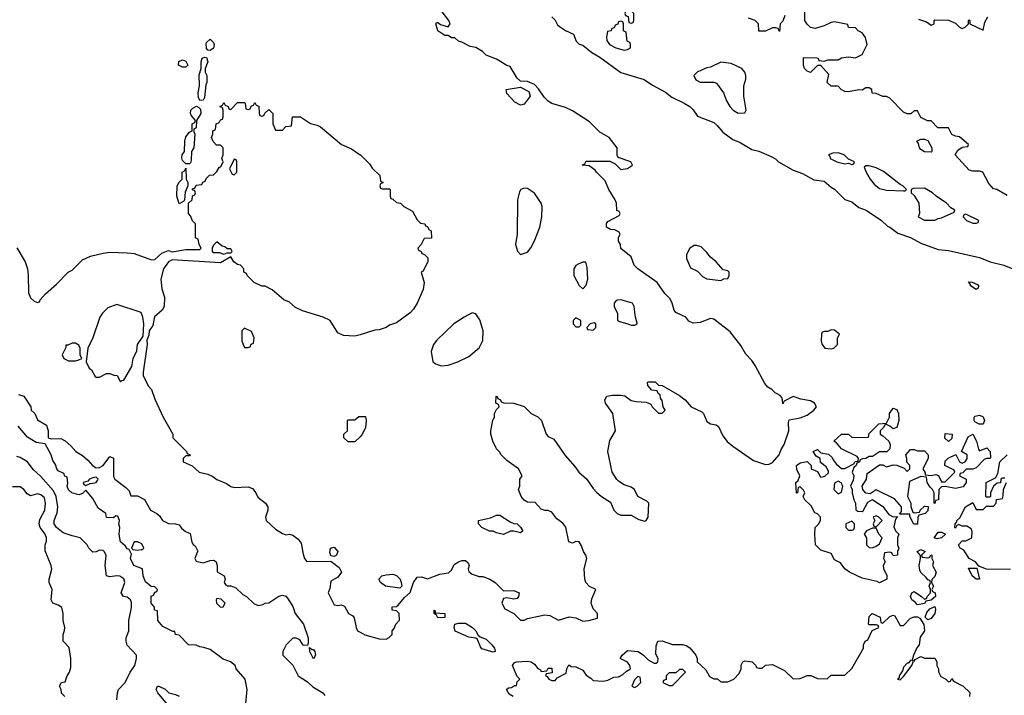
# Model space of a CAD drawing. Header units: inches. Extents: x 2671394 to 2765652, y 830470 to 955458.
# Tile 157 of 256: x 2678027 to 2683733, y 901696 to 905614. Entities that reach past the tile are written whole.
import ezdxf

# ---------------------------------------------------------------- set-up
doc = ezdxf.new("R2010")
doc.units = ezdxf.units.IN
doc.header["$MEASUREMENT"] = 0
doc.layers.add('C6970', color=7, linetype='Continuous')
doc.layers.add('C6980', color=7, linetype='Continuous')

msp = doc.modelspace()

# ---------------------------------------------------------------- linework, layer by layer
at = {"layer": 'C6970', "color": 2}
for points, elevation in [([(2679130, 905435.3), (2679118, 905438), (2679110, 905446), (2679106.8, 905473.2), (2679110, 905482), (2679130, 905502), (2679150, 905482), (2679153.4, 905470), (2679150, 905448.7)], 18), ([(2678970, 905338), (2678948, 905350), (2678948.9, 905371.1), (2678970, 905382), (2678990, 905374), (2679002, 905350), (2678990, 905338)], 18), ([(2679070, 905146), (2679063.1, 905163.1), (2679061.2, 905190), (2679069.4, 905230.6), (2679066, 905294), (2679078, 905330), (2679079, 905370), (2679084, 905390), (2679096.9, 905396.9), (2679110, 905394), (2679118, 905370), (2679102, 905330), (2679102, 905310), (2679110.6, 905290.6), (2679110.8, 905250), (2679104.7, 905235.3), (2679097.3, 905162.7), (2679090, 905148)], 18), ([(2678990, 904778), (2678983.1, 904783.1), (2678970, 904798), (2678966.3, 904813.7), (2678969.3, 904830.7), (2678982, 904850), (2678984, 904910), (2678990, 904934), (2679010, 904962), (2679026, 904970), (2679026, 905010), (2679042, 905018), (2679046, 905030), (2679020.9, 905060.9), (2679017.2, 905070), (2679019, 905090), (2679030, 905101), (2679051.6, 905111.6), (2679065.4, 905105.4), (2679074.8, 905094.8), (2679076, 905070), (2679052, 905030), (2679050, 904986), (2679038, 904982), (2679034, 904970), (2679042, 904950), (2679036, 904870), (2679022, 904850), (2679019.8, 904800.2), (2679016, 904784), (2679010, 904778)], 18), ([(2679270, 904806), (2679242, 904750), (2679258, 904718), (2679270, 904714), (2679286, 904730), (2679286, 904790), (2679282, 904802)], 18), ([(2678950, 904546), (2678938, 904590), (2678939, 904650), (2678950, 904672), (2678968, 904690), (2678968, 904730), (2678982, 904738), (2678990, 904754), (2678992, 904690), (2679002, 904670), (2679002, 904650), (2678986.4, 904613.6), (2678982, 904570), (2678978, 904562)], 18), ([(2679170, 904326), (2679150, 904306), (2679142, 904290), (2679142, 904270), (2679150, 904264.7), (2679183.6, 904263.6), (2679210, 904254), (2679230, 904262), (2679250, 904262), (2679258, 904270), (2679250, 904286), (2679230, 904286), (2679216.4, 904296.4), (2679200.4, 904300.4)], 18), ([(2678590, 903962), (2678536.9, 903943.1), (2678507.1, 903912.9), (2678492, 903890), (2678450.7, 903769.3), (2678422, 903710), (2678412, 903630), (2678430, 903594), (2678443.6, 903583.6), (2678464.7, 903544.7), (2678470, 903542), (2678490, 903542), (2678530, 903562), (2678550, 903562), (2678572.7, 903552.7), (2678591.1, 903551.1), (2678610, 903514), (2678618, 903522), (2678630, 903524.7), (2678677.2, 903602.8), (2678685.1, 903650), (2678705.8, 903694.2), (2678710, 903731), (2678742, 903778), (2678745.6, 903850), (2678740.9, 903890), (2678730, 903915.3)], 18), ([(2679330, 903826), (2679314, 903810), (2679314, 903750), (2679330, 903714), (2679350, 903714), (2679362, 903718), (2679367.3, 903732.7), (2679382, 903738), (2679386, 903770), (2679370, 903806)], 22), ([(2678350, 903738), (2678330, 903738), (2678306, 903726), (2678294, 903726), (2678294, 903714), (2678272, 903670), (2678282, 903650), (2678310, 903636), (2678350, 903636), (2678370, 903642), (2678386, 903650), (2678378, 903670), (2678378, 903710), (2678370, 903726)], 18), ([(2678470, 902961.2), (2678450, 902958), (2678431.3, 902950), (2678422, 902938), (2678394, 902930), (2678398, 902918), (2678410, 902914), (2678434.6, 902925.4), (2678450, 902926.8), (2678470, 902931.3), (2678478, 902942), (2678481.2, 902950)], 14), ([(2678710, 902586), (2678690, 902586), (2678674, 902550), (2678682, 902542), (2678710, 902538), (2678730, 902542), (2678738, 902542), (2678746, 902550), (2678734.6, 902574.6)], 14), ([(2679850, 902502), (2679830, 902506), (2679824, 902524), (2679829, 902550), (2679850, 902556), (2679871, 902530), (2679862, 902510)], 18), ([(2679170, 902258), (2679166, 902250), (2679167.3, 902230), (2679190, 902206.8), (2679206, 902210), (2679218, 902230), (2679193.6, 902253.6)], 14), ([(2679722, 901962), (2679730, 901962), (2679738, 901950), (2679742, 901930), (2679730, 901908.7), (2679708, 901950), (2679706, 901974)], 14)]:
    msp.add_lwpolyline(points, close=True, dxfattribs=dict(at, elevation=elevation))
for points, elevation in [([(2678010, 904292), (2678058, 904210), (2678071.3, 904170), (2678076, 904130), (2678078, 904030), (2678090, 904002), (2678110, 903982), (2678130, 903974), (2678142, 903978), (2678146, 903990), (2678176.4, 904023.6), (2678240.4, 904079.6), (2678308, 904150), (2678330, 904162), (2678390, 904222), (2678438, 904242), (2678510, 904261), (2678550, 904266), (2678650, 904262.8), (2678690, 904258.8), (2678790, 904221), (2678810, 904222.8), (2678850, 904260.5), (2678890, 904276), (2678910, 904267.3), (2678990, 904282), (2679070, 904282), (2679078, 904290), (2679066, 904310), (2679062, 904342), (2679046, 904350), (2679046, 904430), (2679027.3, 904447.3), (2679016.4, 904476.4), (2679006, 904490), (2679006, 904550), (2679026, 904570), (2679027.3, 904592.7), (2679042, 904598), (2679046, 904610), (2679042, 904622), (2679027.3, 904627.3), (2679027.3, 904632.7), (2679042, 904638), (2679050, 904654), (2679082, 904658), (2679087.3, 904672.7), (2679102, 904678), (2679107.3, 904692.7), (2679127.3, 904712.7), (2679150, 904714), (2679170, 904734), (2679183.1, 904756.9), (2679195.3, 904764.7), (2679206, 904790), (2679198, 904810), (2679206, 904830), (2679206, 904870), (2679190, 904886), (2679167.3, 904887.3), (2679147.3, 904907.3), (2679138, 904930), (2679146, 904950), (2679146, 904970), (2679162, 904978), (2679166, 905010), (2679182, 905018), (2679190, 905034), (2679202, 905038), (2679206, 905050), (2679206, 905090), (2679202, 905102), (2679186, 905110), (2679202, 905118), (2679210, 905134), (2679218, 905118), (2679234, 905110), (2679238, 905098), (2679250, 905094), (2679290, 905134), (2679330, 905134), (2679334, 905130), (2679338, 905098), (2679350, 905094), (2679362, 905098), (2679367.3, 905112.7), (2679382, 905118), (2679390, 905134), (2679398, 905118), (2679412.7, 905112.7), (2679414, 905070), (2679418, 905058), (2679430, 905054), (2679442, 905058), (2679447.3, 905072.7), (2679470, 905094), (2679494, 905070), (2679494, 905010), (2679510, 904974), (2679550, 904974), (2679570, 904994), (2679602, 904998), (2679608.4, 905051.6), (2679654, 905050), (2679711.3, 905011.3), (2679750, 905002), (2679770, 904992), (2679891.1, 904891.1), (2679950, 904864.7), (2680000, 904831.3)], 18), ([(2680000, 903787.5), (2679970, 903778), (2679903.1, 903783.1), (2679870, 903798), (2679826, 903870), (2679786, 903890), (2679666.3, 903926.3), (2679625.6, 903945.6), (2679590, 903975.3), (2679558, 903990), (2679490, 904048), (2679450, 904068), (2679430, 904068), (2679386, 904090), (2679346, 904130), (2679342, 904142), (2679326, 904150), (2679326, 904170), (2679306, 904190), (2679290, 904194), (2679268, 904210), (2679250, 904238), (2679190, 904204), (2678910, 904221.2), (2678890, 904209.6), (2678860.5, 904170), (2678844.9, 904110), (2678850, 904054), (2678865.4, 904005.4), (2678864.7, 903950), (2678852, 903930), (2678808.2, 903891.8), (2678798.4, 903841.6), (2678777.3, 903810), (2678775.2, 903784.8), (2678764, 903756), (2678766, 903730), (2678742, 903570), (2678742, 903550), (2678772, 903490), (2678791.3, 903470), (2678810, 903414), (2678858, 903310), (2678914, 903210), (2678914, 903190), (2678994, 903110), (2678998, 903098), (2679014, 903090), (2679010, 903086), (2678990, 903086), (2678974, 903070), (2678974, 903050), (2679026.8, 903026.8), (2679066, 902990), (2679118, 902978), (2679145.5, 902965.5), (2679170, 902947.3), (2679224.5, 902924.5), (2679250, 902907.3), (2679270, 902901), (2679350, 902906), (2679375.9, 902895.9), (2679396, 902870), (2679406, 902846), (2679450.7, 902810.7), (2679464.7, 902790), (2679464.7, 902770), (2679451, 902730), (2679456, 902710), (2679510, 902660.7), (2679550, 902634.8), (2679570, 902626.8), (2679590, 902631.3), (2679610, 902624.7), (2679641.4, 902601.4), (2679658, 902578), (2679670, 902514), (2679678, 902490), (2679690, 902472), (2679830, 902474), (2679878, 902438), (2679891.3, 902410), (2679870, 902382), (2679830, 902358), (2679823.6, 902316.4), (2679814, 902290), (2679850, 902222), (2679870, 902218), (2679890, 902222), (2679910, 902214), (2679931.6, 902171.6), (2679956.9, 902156.9), (2679965.4, 902145.4), (2679976, 902090), (2679984.7, 902070), (2680000, 902062)], 18), ([(2678019.8, 903439.8), (2678050.8, 903430.8), (2678092, 903370), (2678094, 903350), (2678114, 903330), (2678130, 903294), (2678182, 903262), (2678191, 903231), (2678192, 903190), (2678210, 903184), (2678264.7, 903184.7), (2678290, 903172), (2678323.6, 903143.6), (2678352, 903110), (2678390, 903086.8), (2678420.9, 903060.9), (2678449, 903029), (2678470, 903014.9), (2678490, 903018.4), (2678511.2, 903028.8), (2678550, 903081), (2678570, 903071.3), (2678570, 902964.7), (2678577.3, 902950), (2678642, 902902), (2678662, 902882), (2678670, 902854), (2678710, 902854), (2678750, 902831.3), (2678784.7, 902770), (2678822, 902750), (2678836.9, 902736.9), (2678854, 902710), (2678890, 902692), (2678928.9, 902691.1), (2678950, 902684.7), (2678964.9, 902664.9), (2678986.8, 902646.8), (2679014.8, 902634.8), (2679023.6, 902583.6), (2679031.3, 902571.3), (2679043.6, 902563.6), (2679056.9, 902536.9), (2679058, 902530), (2679042, 902490), (2679050, 902474), (2679090, 902464.7), (2679130, 902478.8), (2679150, 902481), (2679156.8, 902476.8), (2679164.7, 902470), (2679171, 902450), (2679172, 902412), (2679212, 902390), (2679218, 902370), (2679212, 902350), (2679219.6, 902339.6), (2679231.3, 902331.3), (2679250, 902331), (2679279.1, 902319.1), (2679320.7, 902280.7), (2679342, 902270), (2679386.4, 902226.4), (2679410, 902218), (2679436.4, 902223.6), (2679450, 902231.3), (2679470, 902232), (2679529.2, 902270.8), (2679550, 902278), (2679570, 902272), (2679579.8, 902259.8), (2679610.6, 902210.6), (2679624, 902170), (2679670.8, 902110), (2679698, 902030), (2679698, 902002), (2679694, 901986), (2679670, 901988), (2679650, 902018), (2679630, 902028), (2679610, 902028), (2679572, 901990), (2679552, 901950), (2679552, 901930), (2679610.6, 901870.6), (2679641, 901810), (2679694.4, 901774.4), (2679725.9, 901745.8), (2679782.8, 901710), (2679795.9, 901695.9)], 14), ([(2680000, 903196), (2679970, 903166), (2679930, 903166), (2679906, 903190), (2679906, 903210), (2679926, 903230), (2679926, 903290), (2679930, 903294), (2679970, 903294), (2679992.7, 903312.7), (2680000, 903312.9)], 18), ([(2679338, 901650), (2679345.2, 901730), (2679332.7, 901790), (2679282, 901850), (2679275.3, 901870), (2679248, 901890), (2679206.8, 901906.8), (2679130, 901962), (2679094.6, 901974.6), (2679070, 901978), (2679050, 901988), (2679006, 901990), (2678950, 902046), (2678928.9, 902048.9), (2678926, 902066), (2678914, 902066), (2678856.4, 902096.4), (2678828, 902130), (2678826, 902186), (2678808, 902190), (2678807.3, 902207.3), (2678788.7, 902230), (2678788.7, 902271.3), (2678802, 902278), (2678810, 902294), (2678822, 902298), (2678826, 902310), (2678810, 902326), (2678788.4, 902328.4), (2678755.3, 902355.3), (2678742, 902390), (2678738, 902430), (2678688, 902450), (2678668.7, 902490), (2678675.3, 902515.3), (2678662, 902542), (2678650, 902546), (2678640.4, 902560.4), (2678610, 902586), (2678604, 902630), (2678608, 902670), (2678602, 902690), (2678606, 902710), (2678595.3, 902735.3), (2678583.6, 902736.4), (2678570, 902726), (2678530, 902728), (2678526, 902750), (2678482, 902782), (2678450, 902838), (2678410, 902886), (2678390, 902866), (2678370, 902858), (2678328, 902870), (2678310, 902888), (2678302, 902910), (2678306, 902926), (2678302, 902962), (2678288, 902968), (2678282, 902982), (2678250, 902998), (2678242, 903010), (2678234, 903034), (2678218, 903058), (2678209.2, 903090), (2678174.5, 903154.5), (2678123.1, 903163.1), (2678072.8, 903192.8), (2678017.7, 903257.7)], 14), ([(2678589.3, 901670), (2678593.2, 901710), (2678599, 901730), (2678637.2, 901770), (2678666, 901830), (2678693.2, 901870), (2678704, 901910), (2678704, 901930), (2678650, 901988), (2678644, 902010), (2678643.7, 902030), (2678658.4, 902070), (2678658.4, 902130), (2678673.9, 902206.1), (2678674.1, 902234.2), (2678669, 902250), (2678650, 902265.2), (2678628, 902270), (2678615.3, 902290), (2678635.1, 902350), (2678630, 902372.3), (2678607.2, 902387.2), (2678590, 902389.5), (2678550, 902383.7), (2678529.3, 902389.3), (2678521.2, 902450), (2678528.7, 902510), (2678517.2, 902530), (2678510, 902536), (2678490, 902539), (2678470, 902528), (2678450, 902526), (2678428, 902550), (2678418, 902570), (2678378, 902610), (2678330, 902620.9), (2678279.5, 902639.5), (2678239.3, 902670), (2678227, 902690), (2678227, 902710), (2678244.7, 902755.3), (2678248, 902790), (2678237.4, 902850), (2678221.8, 902881.8), (2678147.8, 902967.8), (2678105.1, 903005.1), (2678071.1, 903051.1), (2678030, 903074.5), (2678010, 903082)], 18), ([(2678288, 901690), (2678268.7, 901708.7), (2678268, 901730), (2678258, 901750), (2678268.7, 901771.3), (2678290, 901774), (2678302, 901810), (2678315.3, 901830), (2678323.1, 901856.9), (2678324, 901910), (2678312.9, 901972.9), (2678278, 902010), (2678278, 902050), (2678287.3, 902072.7), (2678288, 902090), (2678278, 902130), (2678278, 902170), (2678270, 902206), (2678250, 902219), (2678218, 902230), (2678208.7, 902250), (2678214, 902310), (2678197.2, 902350), (2678197.2, 902370), (2678212.3, 902427.7), (2678209.6, 902450), (2678173.8, 902533.8), (2678174, 902570), (2678181.6, 902590), (2678182.9, 902610), (2678174, 902630), (2678145.1, 902670), (2678139.6, 902690), (2678143.5, 902716.5), (2678172, 902770), (2678177, 902810), (2678170, 902842), (2678150, 902859.3), (2678130, 902865.2), (2678090, 902854), (2678070, 902864), (2678050, 902889), (2678030, 902905.2), (2677984.7, 902904.7)], 22), ([(2678883.7, 901643.7), (2678828, 901710), (2678818, 901730), (2678826, 901750), (2678834, 901750), (2678870, 901732), (2678890.9, 901710.9), (2678930, 901701), (2678950.7, 901690.7)], 14)]:
    msp.add_lwpolyline(points, dxfattribs=dict(at, elevation=elevation))
at = {"layer": 'C6980', "color": 2}
for points, elevation in [([(2680000, 902062), (2680027.5, 902047.5), (2680110, 902024.7), (2680150, 902022), (2680168.4, 902031.6), (2680186, 902050), (2680186, 902070), (2680196.4, 902083.6), (2680206, 902110), (2680227.3, 902132.7), (2680226, 902170), (2680210, 902186), (2680186, 902190), (2680186, 902210), (2680210, 902212), (2680220.4, 902219.6), (2680256.4, 902263.6), (2680290, 902292), (2680309.3, 902350.7), (2680330, 902382), (2680356.4, 902383.6), (2680390, 902371.3), (2680461.5, 902398.5), (2680512.7, 902407.3), (2680530, 902422), (2680545.2, 902454.8), (2680569.1, 902470.9), (2680590, 902478), (2680610, 902478), (2680625.4, 902465.4), (2680631.3, 902450), (2680626, 902430), (2680630, 902414), (2680650, 902398), (2680690, 902384.7), (2680710, 902384.7), (2680752, 902370), (2680782, 902350), (2680830, 902302), (2680890, 902304.7), (2680922, 902290), (2680918, 902270), (2680910, 902258), (2680890, 902254), (2680850, 902262), (2680830, 902258), (2680821, 902230), (2680838.8, 902198.8), (2680890.6, 902170.6), (2680930, 902131.3), (2680950, 902131.3), (2680970, 902141), (2681070, 902164), (2681098.8, 902158.8), (2681150, 902131.3), (2681211.1, 902151.1), (2681250, 902146), (2681290, 902126.8), (2681326, 902130), (2681375.3, 902144.7), (2681375.3, 902170), (2681350, 902198), (2681339, 902230), (2681343.2, 902256.8), (2681366, 902310), (2681330, 902328), (2681308.7, 902350), (2681302, 902370), (2681299, 902430), (2681314, 902490), (2681308.7, 902510), (2681294, 902530), (2681283.1, 902563.1), (2681270, 902586), (2681250, 902588), (2681230, 902578), (2681210, 902586), (2681191.5, 902671.5), (2681175.1, 902695.1), (2681140.7, 902720.7), (2681110, 902758), (2681090, 902768.7), (2681070, 902768.7), (2681050, 902775.3), (2681013.6, 902813.6), (2680970, 902817.2), (2680950, 902828), (2680934, 902850), (2680918, 902890), (2680926, 902910), (2680926, 902950), (2680938, 902970), (2680918, 903010), (2680850, 903058), (2680818, 903090), (2680808.4, 903108.4), (2680790, 903126), (2680768, 903170), (2680758, 903210), (2680758, 903230), (2680768.9, 903291.1), (2680778, 903310), (2680778, 903330), (2680790, 903354), (2680806, 903370), (2680802, 903382), (2680786, 903390), (2680788.4, 903431.6), (2680794, 903430), (2680798, 903418), (2680814, 903410), (2680818, 903398), (2680832.7, 903392.7), (2680890, 903391.3), (2680950, 903371.3), (2680990.7, 903330.7), (2681030.5, 903310.5), (2681050.7, 903290), (2681078, 903210), (2681090, 903198), (2681122, 903182), (2681187.3, 903087.3), (2681244.1, 903024.1), (2681267.3, 902990), (2681312.3, 902952.3), (2681350, 902896), (2681370, 902874.8), (2681398, 902850), (2681450, 902816), (2681470.7, 902770.7), (2681490, 902751.3), (2681510, 902741), (2681570, 902741), (2681615.3, 902715.3), (2681650, 902706.8), (2681658, 902710), (2681668.7, 902730), (2681674, 902810), (2681662, 902822), (2681610, 902848.7), (2681589.3, 902889.3), (2681570, 902904), (2681530, 902917.2), (2681497.5, 902937.5), (2681487, 902947), (2681461.2, 902990), (2681436, 903110), (2681446.8, 903173.2), (2681479, 903230), (2681464, 903330), (2681421.2, 903390), (2681419, 903410), (2681430, 903431.3), (2681462.7, 903437.3), (2681510, 903437.3), (2681533, 903433), (2681570, 903406), (2681599.8, 903399.8), (2681656.9, 903396.9), (2681684.7, 903384.7), (2681692, 903370), (2681730, 903332), (2681750, 903332), (2681768, 903350), (2681755.3, 903370), (2681750, 903406), (2681740.4, 903420.4), (2681738, 903438), (2681727.3, 903447.3), (2681722, 903462), (2681690, 903466), (2681667.3, 903492.7), (2681666, 903510), (2681670, 903514), (2681710, 903514), (2681730, 903494), (2681750, 903492), (2681850, 903434.8), (2681882.8, 903410), (2681918.8, 903370), (2681980.5, 903340.5), (2681990.7, 903330), (2682010, 903284.7), (2682030, 903270.8), (2682064, 903264), (2682075.9, 903255.9), (2682101.1, 903201.1), (2682128, 903168), (2682160.4, 903140.4), (2682278.8, 903058.8), (2682350, 903034.8), (2682370, 903036), (2682390, 903046), (2682429.2, 903090), (2682439.1, 903120.9), (2682457, 903150), (2682485.1, 903230), (2682482, 903278), (2682486.3, 903293.7), (2682550, 903305.5), (2682590, 903321.6), (2682629.2, 903350), (2682645.2, 903370), (2682634, 903390), (2682610, 903403.7), (2682553.2, 903413.2), (2682510, 903428.7), (2682458, 903402), (2682450, 903386), (2682448.7, 903410), (2682443.1, 903423.1), (2682434.6, 903434.6), (2682406, 903450), (2682386, 903470), (2682363.1, 903483.1), (2682344.7, 903504.7), (2682289.3, 903609.3), (2682270, 903638), (2682234.6, 903674.6), (2682205.6, 903725.6), (2682144.8, 903804.8), (2682050, 903877.2), (2682030, 903881.2), (2681970, 903859), (2681930, 903854), (2681905.6, 903865.6), (2681888, 903890), (2681830, 903915.3), (2681819, 903930), (2681809, 903970), (2681796, 903996), (2681766.3, 904026.3), (2681722, 904090), (2681609, 904170), (2681589, 904190), (2681570, 904238), (2681510, 904288), (2681508, 904310), (2681498, 904330), (2681498, 904350), (2681506, 904370), (2681502, 904382), (2681476.4, 904396.4), (2681450, 904398), (2681428, 904410), (2681428, 904432), (2681436.4, 904443.6), (2681502, 904478), (2681506, 904490), (2681502, 904502), (2681488.4, 904508.4), (2681486, 904550), (2681478, 904570), (2681442, 904630), (2681419.3, 904679.3), (2681369.3, 904729.3), (2681362, 904742), (2681327.3, 904767.3), (2681286, 904770), (2681302, 904778), (2681310, 904794), (2681447.3, 904792.7), (2681478.8, 904778.8), (2681510, 904746), (2681550, 904751.3), (2681578, 904770), (2681568, 904790), (2681495.3, 904815.3), (2681488.7, 904828.7), (2681488.7, 904870), (2681444, 904930), (2681390, 904961.2), (2681330, 905021.2), (2681230, 905085.2), (2681190, 905104), (2681110, 905128.7), (2681090, 905142), (2681065.6, 905165.6), (2681033.6, 905213.6), (2681010, 905238), (2680970, 905255.3), (2680930, 905258), (2680910, 905274), (2680870, 905342), (2680850, 905348.7), (2680790, 905385.2), (2680730, 905408.7), (2680708.7, 905430), (2680670, 905453.2), (2680638, 905458), (2680590, 905484), (2680569.3, 905489.3), (2680548.7, 905508.7), (2680529.2, 905509.2), (2680510, 905522), (2680490, 905522), (2680449.4, 905549.4), (2680438, 905590), (2680443.1, 905596.9), (2680450, 905598), (2680465.4, 905585.4), (2680510, 905572), (2680522, 905590), (2680513.2, 905610), (2680470, 905668)], 18), ([(2683750, 904594), (2683690, 904629), (2683670, 904634), (2683643.2, 904663.2), (2683608.9, 904728.9), (2683590, 904735.3), (2683550, 904735.3), (2683530, 904742), (2683448, 904830), (2683463.1, 904856.9), (2683490, 904874), (2683522, 904878), (2683526, 904890), (2683474, 904934), (2683450, 904938), (2683428.9, 904948.9), (2683410, 904986), (2683347.3, 904987.3), (2683310, 905028), (2683288.4, 905028.4), (2683250, 905046), (2683230, 905086), (2683210, 905086), (2683191.3, 905068.7), (2683170, 905068.7), (2683150, 905078), (2683070, 905158), (2683050, 905168), (2683030, 905168), (2682990, 905186), (2682967.3, 905187.3), (2682966, 905210), (2682950, 905218), (2682930, 905218), (2682910, 905206), (2682890, 905208), (2682830, 905195.3), (2682810, 905198), (2682788.7, 905208.7), (2682770, 905228), (2682730, 905228), (2682706, 905250), (2682716.4, 905296.4), (2682670, 905348), (2682650, 905348), (2682610, 905308.7), (2682590, 905315.3), (2682575.3, 905330), (2682568.7, 905350), (2682570, 905394), (2682647.3, 905392.7), (2682654, 905390), (2682658, 905378), (2682690, 905374), (2682710, 905382), (2682770, 905382), (2682790, 905392), (2682830, 905398), (2682870, 905392), (2682910, 905412), (2682938, 905470), (2682928.7, 905510), (2682910, 905538), (2682886, 905550), (2682870, 905566), (2682830, 905568), (2682826, 905586), (2682750, 905602), (2682730, 905598), (2682690, 905578), (2682636.9, 905563.1), (2682610, 905568), (2682590, 905588), (2682577.2, 905610), (2682576.4, 905676.4)], 18), ([(2681110, 905631), (2681130, 905611.3), (2681144, 905584), (2681154.4, 905574.4), (2681190.6, 905550.6), (2681236, 905530), (2681251.3, 905490), (2681270, 905471.3), (2681290, 905466), (2681343.1, 905423.1), (2681390, 905396.3), (2681510, 905306.8), (2681646.4, 905266.4), (2681693.7, 905233.7), (2681770, 905193.4), (2681805.5, 905165.5), (2681878.8, 905130), (2681910.8, 905110), (2681930.4, 905090.4), (2681954.4, 905054.4), (2682050, 905017.3), (2682070, 905001), (2682101.1, 904961.1), (2682159.8, 904919.8), (2682202.8, 904902.8), (2682270, 904861), (2682310, 904851), (2682381.4, 904821.4), (2682407.5, 904807.5), (2682424.7, 904790), (2682510, 904740.7), (2682562.8, 904722.8), (2682630, 904686), (2682690, 904678), (2682730, 904642), (2682750, 904632), (2682810, 904572), (2682850, 904558), (2682890, 904524.7), (2682932, 904510), (2683022, 904450), (2683056, 904416), (2683070, 904411), (2683116.8, 904376.8), (2683190.4, 904350.4), (2683250, 904318), (2683350, 904282), (2683410, 904274.8), (2683590, 904234.8), (2683650.7, 904210.7), (2683730.6, 904190.6), (2683782, 904170)], 18), ([(2682462, 905638), (2682450, 905606), (2682434, 905590), (2682430, 905546), (2682422, 905562), (2682410, 905566), (2682390, 905566), (2682350, 905548), (2682310, 905548), (2682308, 905590), (2682288.7, 905608.7), (2682250, 905622)], 18), ([(2683236.9, 905616.9), (2683282, 905602), (2683310, 905582), (2683326, 905590), (2683326, 905610), (2683330, 905614), (2683410, 905612), (2683450, 905594), (2683474, 905570), (2683490, 905562), (2683506, 905570), (2683526, 905590), (2683526, 905610), (2683530, 905614), (2683534, 905610), (2683534, 905590), (2683610, 905554), (2683620.4, 905599.6), (2683638, 905630)], 18), ([(2680000, 904831.3), (2680002, 904830), (2680056.9, 904776.9), (2680070, 904754), (2680114, 904710), (2680118, 904678), (2680134, 904670), (2680118, 904662), (2680114, 904650), (2680118, 904638), (2680130, 904634), (2680170, 904634), (2680174, 904630), (2680174, 904590), (2680178, 904578), (2680190, 904574), (2680210, 904554), (2680234, 904550), (2680254, 904530), (2680303.6, 904503.6), (2680330, 904454), (2680350, 904434), (2680374, 904430), (2680378, 904418), (2680390, 904414), (2680398, 904398), (2680412, 904390), (2680412.7, 904347.3), (2680370, 904346), (2680354, 904310), (2680334, 904290), (2680338, 904278), (2680354, 904270), (2680358, 904258), (2680372.7, 904252.7), (2680392.7, 904232.7), (2680392.7, 904212.7), (2680364.7, 904155.3), (2680354, 904150), (2680371, 904090), (2680366, 904050), (2680330.5, 903969.5), (2680310, 903935.3), (2680290, 903914), (2680210, 903855.3), (2680170, 903842), (2680150, 903828.7), (2680110, 903815.3), (2680085.4, 903814.6), (2680000, 903787.5)], 18), ([(2680000, 903312.9), (2680030, 903314), (2680034, 903290), (2680031.6, 903248.4), (2680010, 903206), (2680000, 903196)], 18), ([(2683736.4, 902956.4), (2683723.6, 902956.4), (2683714, 902950), (2683712, 902928), (2683692.7, 902927.3), (2683671.6, 902908.4), (2683654, 902870), (2683654, 902850), (2683650, 902846), (2683630, 902846), (2683626, 902850), (2683628, 902930), (2683682, 902958), (2683696.4, 902983.6), (2683708, 903050), (2683750, 903091.3)], 14), ([(2683770, 902426), (2683630, 902428.7), (2683586, 902446), (2683566, 902470), (2683528.9, 902488.9), (2683498.6, 902538.6), (2683478, 902550), (2683468, 902570), (2683488.4, 902591.6), (2683510, 902592), (2683546, 902610), (2683547.3, 902647.3), (2683542, 902662), (2683516.4, 902676.4), (2683490, 902678), (2683470, 902686), (2683458, 902682), (2683450, 902666), (2683446, 902670), (2683448, 902690), (2683458, 902702), (2683458, 902710), (2683475.3, 902724.7), (2683508.7, 902790), (2683550, 902814), (2683570, 902774), (2683610, 902774), (2683630, 902794), (2683670, 902794), (2683686, 902810), (2683687.3, 902832.7), (2683722, 902838), (2683727.3, 902852.7), (2683728, 902890), (2683746, 902930)], 14), ([(2680886, 901690), (2680863.1, 901703.1), (2680848, 901730), (2680860.4, 901739.6), (2680878, 901742), (2680894, 901754), (2680906, 901754), (2680910, 901774), (2680926, 901790), (2680910, 901806), (2680882, 901870), (2680894, 901886), (2680906, 901890), (2680970, 901894.8), (2680990.7, 901890.7), (2681010, 901878), (2681030, 901852), (2681044.7, 901844.7), (2681050, 901834), (2681082, 901838), (2681090, 901854), (2681110, 901854), (2681112.7, 901827.3), (2681078, 901822), (2681074, 901810), (2681084.7, 901804.7), (2681094, 901790), (2681110, 901782), (2681130, 901782), (2681142, 901798), (2681194.6, 901825.4), (2681198, 901850), (2681210, 901874), (2681223.6, 901863.6), (2681250, 901862), (2681290, 901842), (2681310, 901814), (2681336.9, 901796.9), (2681350, 901782), (2681410, 901778), (2681436.4, 901783.6), (2681470, 901802), (2681496.4, 901803.6), (2681523.1, 901816.9), (2681543.1, 901836.9), (2681566, 901850), (2681562, 901870), (2681550, 901888), (2681506, 901910), (2681518, 901930), (2681550, 901956), (2681610.6, 901950.6), (2681642, 901930), (2681670, 901902), (2681703.6, 901883.6), (2681716.4, 901883.6), (2681726, 901890), (2681728, 901910), (2681714.6, 901934.6), (2681716.4, 901983.6), (2681726, 902010), (2681750, 902012), (2681810, 901992), (2681868, 901992), (2681890, 901984.7), (2681910, 901971), (2681944.7, 901930), (2681954, 901910), (2681954, 901890), (2682003.6, 901843.6), (2682025.4, 901805.4), (2682050, 901792), (2682071.6, 901791.6), (2682090, 901774), (2682130, 901774), (2682166, 901790), (2682196.4, 901823.6), (2682208, 901850), (2682208.4, 901871.6), (2682218, 901890), (2682230, 901896), (2682272, 901890), (2682294, 901870), (2682298, 901858), (2682310, 901854), (2682330, 901854), (2682348.9, 901871.1), (2682390, 901876), (2682459.8, 901839.8), (2682510, 901792), (2682550, 901794), (2682590, 901812), (2682611.1, 901811.1), (2682650, 901794), (2682707.3, 901792.7), (2682730, 901814), (2682810, 901814), (2682850, 901852), (2682918, 901970), (2682918, 901990), (2682926, 902010), (2682942, 902018), (2682967.3, 902072.7), (2683006, 902090), (2683002, 902102), (2682990, 902106), (2682950, 902106), (2682946, 902110), (2682950, 902154), (2682968.4, 902171.6), (2683014, 902150), (2683018, 902118), (2683030, 902114), (2683070, 902154), (2683090, 902162), (2683098, 902158), (2683130, 902102), (2683150, 902102), (2683190, 902144.7), (2683210, 902152), (2683230, 902152), (2683244.7, 902144.7), (2683267.1, 902107.1), (2683271, 902070), (2683246.4, 902033.6), (2683240.7, 901990), (2683227.3, 901972.7), (2683207.3, 901930), (2683199.6, 901900.4), (2683190, 901898), (2683176.9, 901883.1), (2683170, 901882), (2683150, 901859), (2683142.5, 901837.5), (2683124.9, 901810), (2683124.7, 901795.3), (2683114, 901790), (2683130, 901786), (2683150, 901804.7), (2683198, 901870), (2683206, 901890), (2683202, 901898), (2683210, 901894), (2683216.4, 901903.6), (2683250, 901922), (2683270, 901912), (2683331.3, 901911.3), (2683342, 901890), (2683342, 901870), (2683352, 901850), (2683352.7, 901832.7), (2683365.4, 901805.4), (2683394, 901790), (2683410, 901774), (2683422, 901778), (2683430, 901794), (2683438, 901778), (2683494, 901750), (2683532.7, 901712.7), (2683532, 901690)], 14)]:
    msp.add_lwpolyline(points, dxfattribs=dict(at, elevation=elevation))
for points, elevation in [([(2681570, 905666), (2681538, 905662), (2681534, 905650), (2681538, 905638), (2681552.7, 905632.7), (2681558, 905598), (2681570, 905594), (2681582, 905598), (2681586, 905610), (2681586, 905650)], 22), ([(2681510, 905606), (2681498, 905602), (2681492.7, 905587.3), (2681478, 905582), (2681472.7, 905567.3), (2681458, 905562), (2681454, 905550), (2681434, 905546), (2681426.8, 905513.2), (2681430, 905494), (2681446, 905470), (2681482, 905450), (2681530, 905438), (2681550, 905442), (2681566, 905450), (2681566, 905470), (2681562, 905482), (2681548, 905490), (2681542, 905542), (2681526, 905550), (2681526, 905590), (2681522, 905602)], 22), ([(2682090, 905368), (2682030, 905338), (2682010, 905335.3), (2681978, 905322), (2681954, 905310), (2681934, 905290), (2681945.4, 905265.4), (2681970, 905252), (2682050, 905252), (2682065.4, 905245.4), (2682106, 905190), (2682123.5, 905143.5), (2682142, 905110), (2682162, 905090), (2682190, 905072), (2682230, 905074), (2682238, 905090), (2682224, 905170), (2682224, 905230), (2682235.3, 905270), (2682235.3, 905290), (2682228.7, 905310), (2682211.9, 905331.9), (2682150, 905359)], 22), ([(2680930, 905118), (2680896.4, 905136.4), (2680850, 905186), (2680846, 905210), (2680930, 905222), (2680978, 905198), (2680984.7, 905170), (2680950, 905124)], 18), ([(2683310, 904846), (2683270, 904848.7), (2683250, 904862), (2683242, 904870), (2683236.4, 904896.4), (2683226, 904910), (2683250, 904922), (2683270, 904922), (2683290, 904914), (2683314, 904870), (2683314, 904850)], 18), ([(2682770, 904842), (2682739.6, 904840.4), (2682714, 904830), (2682722, 904822), (2682724.7, 904810), (2682762, 904790), (2682810, 904778), (2682830, 904782), (2682850, 904774), (2682862, 904778), (2682866, 904790), (2682830, 904806), (2682806, 904830)], 22), ([(2682950, 904766), (2682930, 904766), (2682922, 904758), (2682932, 904730), (2682956, 904690), (2682979.8, 904659.8), (2683010, 904636), (2683050, 904626), (2683150, 904622), (2683158, 904622), (2683166, 904630), (2683146, 904650), (2683130, 904658), (2683033.6, 904733.6), (2682990, 904755.3)], 22), ([(2680950, 904638), (2680931.6, 904628.4), (2680923.6, 904616.4), (2680911, 904570), (2680910.9, 904370.9), (2680901, 904310), (2680911.1, 904271.1), (2680930, 904252), (2680970, 904266), (2680990, 904292), (2681010, 904332), (2681041.2, 904410), (2681053.2, 904470), (2681054, 904530), (2681049, 904550), (2681010, 904608.7), (2680970, 904635.3)], 22), ([(2683270, 904638), (2683204.7, 904635.3), (2683194, 904630), (2683194, 904610), (2683210, 904594), (2683238, 904550), (2683242, 904490), (2683234, 904470), (2683270, 904452), (2683330, 904452), (2683350, 904462), (2683370, 904464.7), (2683442, 904498), (2683446, 904510), (2683423.1, 904523.1), (2683398, 904550), (2683338, 904590), (2683318, 904610)], 22), ([(2683510, 904486), (2683498, 904482), (2683494, 904470), (2683514, 904450), (2683550, 904434), (2683570, 904434), (2683582, 904438), (2683586, 904450)], 22), ([(2681950, 904305.2), (2681935.3, 904304.7), (2681911.3, 904290), (2681892, 904252), (2681891.3, 904230), (2681915.3, 904175.3), (2681955.3, 904155.3), (2681984.5, 904124.5), (2682010, 904110.8), (2682090, 904102), (2682108.4, 904111.6), (2682130, 904114), (2682138, 904130), (2682138, 904150), (2682130, 904158), (2682104, 904164), (2682064, 904210), (2682030, 904237.2), (2682010, 904264), (2681976.2, 904296.2)], 18), ([(2681290, 904208.7), (2681263.5, 904196.5), (2681250, 904188), (2681238, 904170), (2681238, 904130), (2681270, 904072), (2681290, 904054), (2681310, 904074), (2681319, 904110), (2681316.5, 904176.5), (2681308, 904208)], 22), ([(2683570, 904049), (2683538, 904070), (2683538, 904078), (2683526, 904094), (2683548, 904092), (2683578, 904078), (2683584.7, 904070), (2683582, 904058)], 14), ([(2681510, 903988.7), (2681490, 903988), (2681479.6, 903980.4), (2681472, 903970), (2681472, 903950), (2681491.1, 903911.1), (2681492, 903872), (2681503.6, 903863.6), (2681551.3, 903851.3), (2681570, 903842), (2681590, 903842), (2681606, 903850), (2681606, 903854), (2681595.3, 903890), (2681588.7, 903950), (2681578, 903970)], 22), ([(2680650, 903914), (2680602, 903890), (2680542, 903850), (2680443.5, 903756.5), (2680424.7, 903730), (2680412, 903690), (2680422, 903630), (2680438, 903618), (2680470, 903606), (2680510, 903611.3), (2680566, 903630), (2680630, 903661), (2680689.3, 903710.7), (2680710, 903754), (2680713.2, 903810), (2680694.2, 903874.2), (2680670, 903908.7)], 22), ([(2681250, 903886), (2681234, 903870), (2681234, 903850), (2681250, 903834), (2681270, 903834), (2681278, 903842), (2681278, 903870)], 22), ([(2681355.3, 903855.3), (2681334, 903850), (2681314, 903830), (2681318, 903818), (2681350, 903814), (2681366, 903830), (2681366, 903850)], 22), ([(2682730, 903815.3), (2682710, 903806), (2682690, 903806), (2682678, 903802), (2682674, 903790), (2682672, 903750), (2682678, 903730), (2682694, 903710), (2682730, 903704.7), (2682746, 903710), (2682766, 903730), (2682766, 903770), (2682778, 903790), (2682750, 903814)], 18), ([(2683090, 903242), (2683070, 903258), (2683050, 903266), (2683038, 903262), (2683034, 903250), (2683014, 903230), (2683014, 903210), (2683030, 903202), (2683064.7, 903170), (2683072, 903150), (2683070, 903126), (2683051.6, 903108.4), (2683010, 903108), (2682970, 903082), (2682950, 903082), (2682930, 903068.7), (2682912, 903068), (2682898, 903062), (2682894, 903050), (2682878, 903042), (2682874, 903030), (2682862, 903018), (2682851.3, 902990), (2682861, 902970), (2682856.9, 902943.1), (2682842, 902910), (2682851.1, 902891.1), (2682851.3, 902870), (2682861, 902830), (2682871.3, 902810), (2682872.7, 902772.7), (2682883.6, 902763.6), (2682910, 902762), (2682914.6, 902765.4), (2682943.1, 902816.9), (2682970, 902832), (2683030, 902791), (2683064, 902744), (2683090, 902731.3), (2683114, 902734), (2683102, 902718), (2683094, 902674), (2683102, 902650), (2683122, 902630), (2683114, 902610), (2683114, 902570), (2683122, 902550), (2683114, 902530), (2683114, 902510), (2683090, 902506), (2683082, 902522), (2683070, 902526), (2683038, 902522), (2683034, 902490), (2683042, 902470), (2683032, 902450), (2683032.7, 902432.7), (2683051.6, 902391.6), (2683052, 902370), (2683010, 902348), (2682996.4, 902356.4), (2682910, 902375.3), (2682835.3, 902410), (2682809, 902430), (2682784, 902464), (2682750, 902482), (2682730, 902518), (2682670, 902539), (2682639, 902570), (2682635.3, 902630), (2682638, 902670), (2682658, 902690), (2682667.3, 902712.7), (2682668, 902730), (2682650, 902748), (2682635.3, 902755.3), (2682614.6, 902794.6), (2682578, 902830), (2682568, 902850), (2682578, 902870), (2682570, 902886), (2682550, 902906), (2682538, 902902), (2682534, 902870), (2682528.4, 902868.4), (2682526, 902930), (2682538, 902942), (2682548, 902970), (2682530, 903006), (2682528, 903030), (2682550, 903044.7), (2682590, 903052), (2682614, 903030), (2682614, 903010), (2682650, 902994), (2682665.4, 902965.4), (2682670, 902962), (2682693.6, 902966.4), (2682713.6, 902986.4), (2682715.3, 902995.3), (2682700.4, 903020.4), (2682667.3, 903047.3), (2682666, 903070), (2682643.1, 903083.1), (2682626, 903110), (2682650, 903122), (2682670, 903102), (2682715.3, 903095.3), (2682735.3, 903075.3), (2682741, 903061), (2682759.6, 903039.6), (2682790, 903012), (2682810, 903012), (2682862, 903038), (2682868.4, 903051.6), (2682886, 903054), (2682888, 903070), (2682880.4, 903080.4), (2682790, 903126), (2682760.4, 903160.4), (2682746, 903170), (2682790, 903211.3), (2682830, 903211.3), (2682851.6, 903191.6), (2682946, 903194), (2682950, 903214), (2683006, 903270), (2683050, 903274), (2683068, 903310), (2683068.7, 903330), (2683090, 903362), (2683110, 903354), (2683121, 903330), (2683122, 903290), (2683110.9, 903249.1)], 14), ([(2683588.4, 903268.4), (2683563.1, 903283.1), (2683558, 903290), (2683558, 903310), (2683564, 903316), (2683590, 903321), (2683610.9, 903310.9), (2683618, 903290), (2683610, 903268.7)], 14), ([(2683590, 903114), (2683631.6, 903131.6), (2683652, 903110), (2683652.7, 903072.7), (2683650, 903068.7), (2683630, 903068.7), (2683616.9, 903063.1), (2683570, 903015.3), (2683550, 903008), (2683512.7, 903007.3), (2683492.7, 902987.3), (2683478, 902982), (2683474, 902970), (2683512, 902950), (2683512, 902930), (2683495.3, 902904.7), (2683450, 902895.3), (2683390, 902908), (2683370, 902906), (2683354, 902890), (2683352, 902830), (2683334, 902826), (2683330, 902808), (2683326, 902810), (2683326, 902870), (2683318, 902890), (2683303.1, 902903.1), (2683286, 902930), (2683282, 902962), (2683250, 902966), (2683184.7, 902935.3), (2683171.3, 902850), (2683191.3, 902810), (2683191.6, 902791.6), (2683202, 902762), (2683210, 902754), (2683242, 902758), (2683246, 902770), (2683270, 902794), (2683292, 902792), (2683290, 902766), (2683274, 902750), (2683238, 902742), (2683232.7, 902727.3), (2683230, 902688), (2683208.9, 902688.9), (2683186, 902734), (2683186, 902746), (2683126, 902746), (2683138, 902762), (2683138, 902790), (2683096, 902836), (2682990, 902888.7), (2682956, 902864), (2682930, 902868), (2682914, 902890), (2682908.7, 902910), (2682935.3, 902950), (2682938, 902982), (2683010, 903032), (2683030, 903032), (2683050, 903022), (2683090, 903032), (2683111.3, 903031.3), (2683152.7, 903012.7), (2683170, 902994), (2683186, 903010), (2683186, 903030), (2683168, 903048), (2683168, 903070), (2683162, 903090), (2683190, 903122), (2683210, 903122), (2683230, 903114), (2683270, 903114), (2683291.6, 903091.6), (2683292, 903070), (2683262, 903010), (2683274, 902986), (2683274, 902974), (2683310, 902972), (2683336.9, 902976.9), (2683351.1, 902971.1), (2683370, 902934), (2683390, 902934), (2683446, 902990), (2683442, 903002), (2683388.7, 903028.7), (2683390, 903054), (2683408.4, 903071.6), (2683452, 903092), (2683474, 903050), (2683490, 903042), (2683506, 903050), (2683518, 903070), (2683518, 903090), (2683486, 903110), (2683524.7, 903195.3), (2683551.6, 903211.6), (2683572, 903170), (2683583.6, 903123.6)], 14), ([(2683410, 903168.7), (2683388.4, 903188.4), (2683390, 903214), (2683431.6, 903211.6), (2683430, 903186)], 14), ([(2682770, 902938), (2682750, 902926), (2682744.7, 902890), (2682770, 902864.7), (2682790, 902874), (2682798, 902910), (2682788.4, 902928.4)], 14), ([(2680930, 902638), (2680890, 902648.7), (2680871.6, 902648.4), (2680830, 902628), (2680790, 902638), (2680770, 902648), (2680748.9, 902648.9), (2680706, 902670), (2680686, 902690), (2680686, 902710), (2680754.6, 902725.4), (2680790, 902742), (2680810, 902742), (2680870, 902702), (2680890, 902692), (2680910.9, 902690.9), (2680930, 902672), (2680942, 902650)], 18), ([(2682990, 902738), (2682974, 902730), (2682982, 902710), (2682974, 902690), (2682978, 902678), (2682990, 902674), (2683026, 902710), (2683006, 902730)], 14), ([(2682850, 902706), (2682814, 902690), (2682814, 902670), (2682830, 902654), (2682850, 902654), (2682862, 902658), (2682866, 902670), (2682866, 902690)], 14), ([(2682990, 902666), (2682970, 902666), (2682934, 902650), (2682922, 902630), (2682934, 902610), (2682934, 902570), (2682950, 902554), (2682970, 902552), (2682990, 902562), (2683010, 902574), (2683026, 902610), (2683006, 902630)], 14), ([(2683344, 902604), (2683326, 902610), (2683350, 902642), (2683370, 902642), (2683392, 902630), (2683370, 902609)], 14), ([(2683290, 902494), (2683302, 902498), (2683308, 902512), (2683314, 902510), (2683314, 902490), (2683322, 902470), (2683318, 902450), (2683338, 902410), (2683330, 902386), (2683312.7, 902367.3), (2683312, 902350), (2683322, 902330), (2683314, 902310), (2683318, 902298), (2683332, 902290), (2683334, 902270), (2683310, 902248), (2683278, 902242), (2683270, 902228), (2683230, 902222), (2683217.2, 902237.2), (2683198, 902250), (2683188.7, 902270), (2683198, 902290), (2683210, 902298), (2683254, 902270), (2683270, 902254), (2683282, 902258), (2683286, 902270), (2683306, 902290), (2683306, 902310), (2683298, 902330), (2683306, 902350), (2683302, 902362), (2683290, 902366), (2683280.4, 902380.4), (2683248.7, 902408.7), (2683243.1, 902423.1), (2683239, 902450), (2683248, 902490), (2683247.3, 902507.3), (2683228, 902530), (2683250, 902542), (2683274, 902530), (2683254, 902510), (2683258, 902498)], 14), ([(2680230, 902318), (2680146, 902330), (2680118, 902350), (2680108, 902370), (2680126, 902390), (2680150, 902396), (2680190, 902398), (2680211, 902391), (2680231.3, 902370), (2680238, 902350), (2680242, 902330)], 18), ([(2683590, 902369.2), (2683570, 902369.4), (2683546.6, 902390), (2683526, 902434), (2683574, 902434)], 14), ([(2680450, 902146), (2680442, 902162), (2680428, 902170), (2680428, 902190), (2680434, 902186), (2680434, 902174), (2680490.7, 902170.7), (2680490, 902148)], 14), ([(2683290, 902134), (2683274, 902150), (2683284, 902176), (2683301.2, 902198.8), (2683331.6, 902211.6), (2683335.3, 902195.3), (2683330.4, 902170), (2683310, 902142.7)], 14), ([(2680770, 901946), (2680706, 901966), (2680697.2, 901977.2), (2680680.4, 902020.4), (2680670, 902028.7), (2680630, 902034), (2680550, 902068.7), (2680544, 902090), (2680548, 902110), (2680570, 902114.8), (2680610, 902114.8), (2680650.5, 902090.5), (2680671, 902070), (2680684.7, 902044.7), (2680695.3, 902035.3), (2680730, 902022), (2680764, 901990), (2680778.8, 901970), (2680782, 901950)], 14), ([(2681870, 901846), (2681850, 901846), (2681830, 901826), (2681790, 901826), (2681774, 901810), (2681772.7, 901787.3), (2681758, 901782), (2681754, 901770), (2681790, 901754), (2681810, 901754), (2681886, 901830)], 14), ([(2681610, 901806), (2681590, 901786), (2681574, 901750), (2681590, 901742), (2681606, 901750), (2681626, 901770), (2681622, 901802)], 14)]:
    msp.add_lwpolyline(points, close=True, dxfattribs=dict(at, elevation=elevation))

doc.saveas('drawing.dxf')
